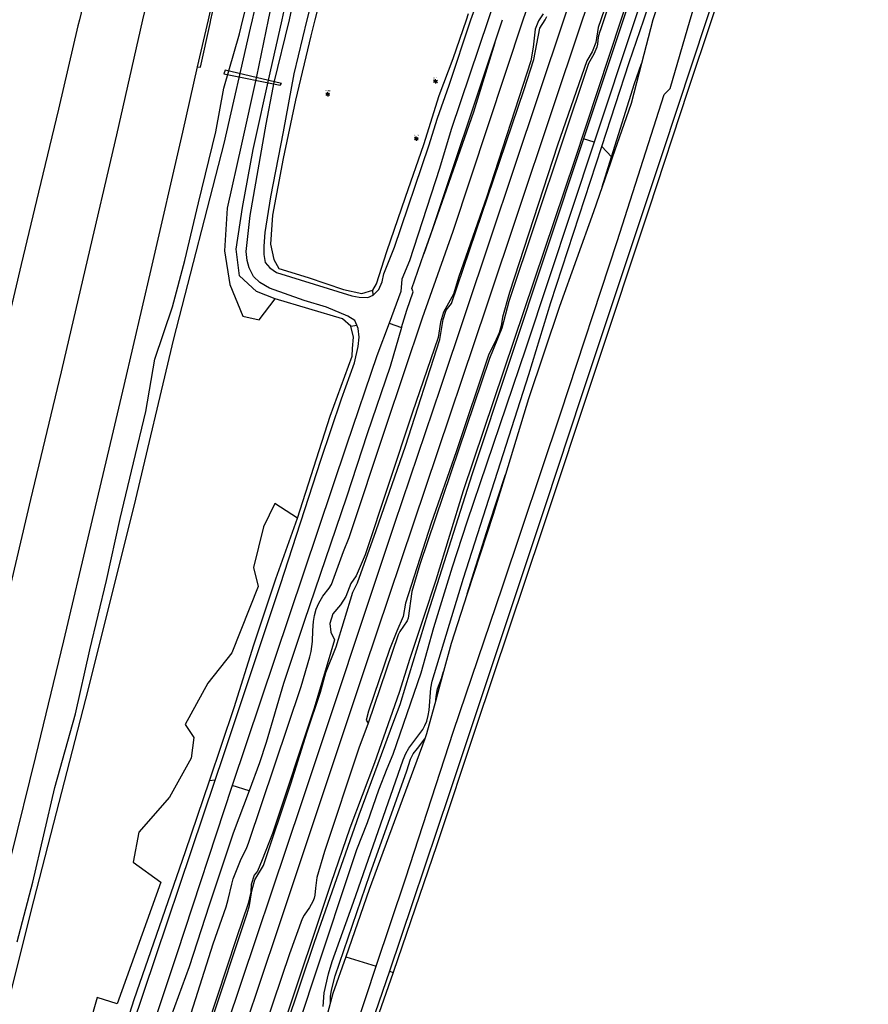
# Model space of a CAD drawing. Header units: metres. Extents: x 102000 to 105000, y 414600 to 420766.
# Tile 179 of 256: x 103802 to 104000, y 419170 to 419400. Entities that reach past the tile are written whole.
import ezdxf
from ezdxf.enums import TextEntityAlignment as Align

# ---------------------------------------------------------------- set-up
doc = ezdxf.new("R2010")
doc.units = ezdxf.units.M
doc.layers.get('0').update_dxf_attribs({"color": 8})
doc.styles.add('NLCS-ISO', font='NLCS-ISO.ttf')

msp = doc.modelspace()

# ---------------------------------------------------------------- linework, layer by layer
at = {"transparency": 33554687}
for p, q in [((103933.21, 419400), (104000, 419599.47)), ((103928.8, 419400), (103960.6, 419494.98)), ((103983.98, 419468.05), (103962.18, 419400)), ((103982.28, 419458.71), (103963.37, 419400)), ((103955.68, 419454.54), (103937.47, 419400)), ((103958.26, 419446.6), (103942.68, 419400)), ((103919.33, 419400), (103930.12, 419432.46)), ((103855.99, 419400), (103862.42, 419428.13)), ((103958.44, 419426.39), (103949.62, 419400)), ((103918.3, 419421.68), (103911.13, 419400)), ((103945.33, 419421.82), (103938.17, 419400)), ((103819.7, 419417.65), (103815.55, 419400)), ((103846.28, 419400), (103850.45, 419418.77)), ((103872.32, 419414.54), (103868.71, 419400)), ((103907.07, 419400), (103911.37, 419412.05)), ((103847.85, 419409.66), (103845.64, 419400)), ((103853.76, 419400), (103856.33, 419410.45)), ((103948.69, 419409.96), (103945.39, 419400)), ((103947.48, 419400), (103951, 419410.44)), ((103958.37, 419400), (103961.3, 419410.05)), ((103864.65, 419400), (103866.46, 419408.37)), ((103872, 419405.48), (103870.61, 419400)), ((103860.43, 419403.63), (103859.69, 419400)), ((103942.22, 419400), (103943.46, 419403.76)), ((103830.4, 419400), (103830.82, 419401.89)), ((103862.94, 419400), (103863.43, 419402.18)), ((103906.04, 419400), (103906.53, 419401.44)), ((103923.95, 419401.34), (103923.07, 419400)), ((103924.42, 419400), (103924.84, 419400.71))]:
    msp.add_line(p, q, dxfattribs=at)
for p, q in [((103815.21, 419398.55), (103810.63, 419379.06)), ((103815.55, 419400), (103815.21, 419398.55)), ((103824.29, 419373.09), (103830.4, 419400)), ((103845.64, 419400), (103843.1, 419388.96)), ((103843.83, 419388.91), (103846.08, 419399.13)), ((103846.08, 419399.13), (103846.28, 419400)), ((103852.95, 419396.73), (103853.76, 419400)), ((103855.53, 419397.99), (103855.99, 419400)), ((103859.69, 419400), (103856.97, 419386.72)), ((103860.14, 419387.61), (103862.94, 419400)), ((103861.02, 419384.99), (103864.65, 419400)), ((103868.71, 419400), (103865.67, 419387.33)), ((103870.61, 419400), (103869.64, 419396.19)), ((103900.05, 419314.13), (103928.8, 419400)), ((103902.02, 419384.68), (103907.07, 419400)), ((103911.13, 419400), (103902.44, 419374.3)), ((103902.9, 419350.59), (103919.33, 419400)), ((103902.96, 419390.89), (103906.04, 419400)), ((103910.8, 419333.09), (103933.21, 419400)), ((103912.68, 419394.61), (103914.48, 419400)), ((103922.89, 419399.71), (103922.1, 419397.76)), ((103923.07, 419400), (103922.89, 419399.71)), ((103923.21, 419397.98), (103924.42, 419400)), ((103931.4, 419367.17), (103942.22, 419400)), ((103942.68, 419400), (103933.38, 419372.18)), ((103945.39, 419400), (103935.92, 419371.37)), ((103936.86, 419398.16), (103936.31, 419394.68)), ((103937.47, 419400), (103936.86, 419398.16)), ((103938.17, 419400), (103937.47, 419397.88)), ((103944.1, 419390), (103947.48, 419400)), ((103949.62, 419400), (103946.96, 419389.75)), ((103962.18, 419400), (103951.85, 419368.85)), ((103953.66, 419383.89), (103958.37, 419400)), ((103963.37, 419400), (103957.8, 419383.44)), ((103849.35, 419384.01), (103852.95, 419396.73)), ((103849.38, 419371.06), (103855.53, 419397.99)), ((103869.64, 419396.19), (103866.1, 419381.19)), ((103922.1, 419397.76), (103921.63, 419393.57)), ((103921.78, 419390.69), (103923.21, 419397.98)), ((103936.83, 419395.91), (103936.71, 419394.26)), ((103937.12, 419396.97), (103936.83, 419395.91)), ((103937.47, 419397.88), (103937.12, 419396.97)), ((103897.99, 419350.75), (103912.68, 419394.61)), ((103912.68, 419394.61), (103907.72, 419378.37)), ((103921.63, 419393.57), (103921.1, 419390.42)), ((103936.31, 419394.68), (103935.47, 419392.45)), ((103936.53, 419393.55), (103935.84, 419391.93)), ((103936.71, 419394.26), (103936.53, 419393.55)), ((103935.47, 419392.45), (103934.2, 419390.4)), ((103935.84, 419391.93), (103934.59, 419389.77)), ((103843.1, 419388.96), (103839.68, 419373.72)), ((103843.1, 419388.96), (103843.83, 419388.91)), ((103899.69, 419382.27), (103902.96, 419390.89)), ((103921.1, 419390.42), (103910.71, 419358.47)), ((103934.59, 419389.77), (103915.95, 419334.13)), ((103919.52, 419383.65), (103921.78, 419390.69)), ((103934.2, 419390.4), (103927.35, 419370.64)), ((103937.69, 419370.37), (103944.1, 419390)), ((103946.96, 419389.75), (103944.53, 419380.4)), ((103945.33, 419385.11), (103946.96, 419389.75)), ((103849.59, 419388.19), (103849.35, 419387.33)), ((103849.35, 419387.33), (103862.52, 419384.69)), ((103852.59, 419387.49), (103849.59, 419388.19)), ((103862.76, 419385.11), (103852.59, 419387.49)), ((103856.97, 419386.72), (103853.43, 419370.88)), ((103856.15, 419369.64), (103860.14, 419387.61)), ((103865.67, 419387.33), (103863.16, 419373.75)), ((103860.81, 419384.11), (103861.02, 419384.99)), ((103862.52, 419384.69), (103862.76, 419385.11)), ((103898.57, 419385.68), (103899.04, 419385.68)), ((103898.57, 419385.68), (103899.04, 419385.68)), ((103898.57, 419385.48), (103899.04, 419385.48)), ((103898.57, 419385.48), (103899.04, 419385.48)), ((103899.3, 419376.97), (103902.02, 419384.68)), ((103939.96, 419367.93), (103945.33, 419385.11)), ((103847.42, 419373.81), (103849.35, 419384.01)), ((103859.23, 419375.6), (103860.81, 419384.11)), ((103873.37, 419382.67), (103873.84, 419382.67)), ((103873.37, 419382.67), (103873.84, 419382.67)), ((103873.37, 419382.47), (103873.84, 419382.47)), ((103873.37, 419382.47), (103873.84, 419382.47)), ((103896.06, 419370.81), (103899.69, 419382.27)), ((103902.55, 419333.66), (103919.52, 419383.65)), ((103941.28, 419348.11), (103952.26, 419382.55)), ((103957.8, 419383.44), (103948.65, 419355.71)), ((103952.26, 419382.55), (103953.66, 419383.89)), ((103866.1, 419381.19), (103863.21, 419367.55)), ((103944.53, 419380.4), (103940.13, 419367.72)), ((103810.63, 419379.06), (103805.97, 419359.66)), ((103907.72, 419378.37), (103896.07, 419345.25)), ((103855.5, 419354.2), (103859.23, 419375.6)), ((103897.23, 419370.5), (103899.3, 419376.97)), ((103817.03, 419342.04), (103824.29, 419373.09)), ((103839.68, 419373.72), (103832.21, 419341.61)), ((103843.38, 419357.2), (103847.42, 419373.81)), ((103863.16, 419373.75), (103860.25, 419358.56)), ((103902.44, 419374.3), (103899.71, 419365.23)), ((103837.59, 419325.39), (103849.38, 419371.06)), ((103853.43, 419370.88), (103850.13, 419355.97)), ((103889.21, 419346.79), (103897.23, 419370.5)), ((103891.77, 419358.49), (103896.06, 419370.81)), ((103894.07, 419372.29), (103894.54, 419372.29)), ((103894.07, 419372.29), (103894.54, 419372.29)), ((103894.07, 419372.09), (103894.54, 419372.09)), ((103894.07, 419372.09), (103894.54, 419372.09)), ((103933.38, 419372.18), (103907.35, 419293.87)), ((103927.35, 419370.64), (103916.09, 419336.24)), ((103935.92, 419371.37), (103919.9, 419323.24)), ((103935.92, 419371.37), (103933.38, 419372.18)), ((103853.67, 419356.06), (103856.15, 419369.64)), ((103925.77, 419333.86), (103937.69, 419370.37)), ((103951.85, 419368.85), (103932.92, 419312.03)), ((103937.69, 419370.37), (103939.96, 419367.93)), ((103863.21, 419367.55), (103860.72, 419354.32)), ((103905.34, 419289.91), (103931.4, 419367.17)), ((103937.78, 419360.96), (103939.96, 419367.93)), ((103939.73, 419366.55), (103937.78, 419360.96)), ((103940.13, 419367.72), (103939.73, 419366.55)), ((103939.96, 419367.93), (103940.13, 419367.72)), ((103899.71, 419365.23), (103892.72, 419343.64)), ((103805.97, 419359.66), (103801.89, 419342.74)), ((103937.78, 419360.96), (103935.73, 419355.05)), ((103840.22, 419343.72), (103843.38, 419357.2)), ((103860.25, 419358.56), (103858.91, 419350.28)), ((103887.45, 419345.84), (103891.77, 419358.49)), ((103910.71, 419358.47), (103904.26, 419339.95)), ((103850.13, 419355.97), (103849.48, 419345.97)), ((103852.22, 419346.37), (103853.67, 419356.06)), ((103948.65, 419355.71), (103923.76, 419280.72)), ((103935.73, 419355.05), (103927.76, 419332.95)), ((103854.57, 419345.81), (103855.5, 419354.2)), ((103860.72, 419354.32), (103860.24, 419347.53)), ((103858.91, 419350.28), (103858.69, 419347.06)), ((103895.78, 419330.27), (103902.9, 419350.59)), ((103896.07, 419345.25), (103897.99, 419350.75)), ((103860.24, 419347.53), (103861.04, 419343.91)), ((103928.07, 419308.12), (103941.28, 419348.11)), ((103849.48, 419345.97), (103850.74, 419338.11)), ((103853, 419340.14), (103852.22, 419346.37)), ((103854.73, 419343.72), (103854.57, 419345.81)), ((103858.69, 419347.06), (103858.63, 419345.1)), ((103885.02, 419338.27), (103887.45, 419345.84)), ((103886.74, 419340.62), (103889.21, 419346.79)), ((103893.24, 419337.13), (103896.07, 419345.25)), ((103837.32, 419332.9), (103840.22, 419343.72)), ((103855.22, 419341.98), (103854.73, 419343.72)), ((103858.63, 419345.1), (103858.97, 419343.21)), ((103858.97, 419343.21), (103860.1, 419341.97)), ((103861.04, 419343.91), (103862.17, 419341.85)), ((103892.72, 419343.64), (103890.95, 419339.31)), ((103801.89, 419342.74), (103796.79, 419321.16)), ((103811.35, 419317.69), (103817.03, 419342.04)), ((103832.21, 419341.61), (103825.9, 419314.47)), ((103856.26, 419339.95), (103855.22, 419341.98)), ((103860.1, 419341.97), (103861.59, 419340.87)), ((103861.59, 419340.87), (103879.22, 419335.43)), ((103862.17, 419341.85), (103869, 419339.73)), ((103886.32, 419338.69), (103886.74, 419340.62)), ((103856.97, 419336.47), (103853, 419340.14)), ((103857.73, 419338.55), (103856.26, 419339.95)), ((103860.01, 419337.23), (103857.73, 419338.55)), ((103869, 419339.73), (103877.27, 419336.96)), ((103884.17, 419336.77), (103885.02, 419338.27)), ((103885.52, 419336.94), (103886.32, 419338.69)), ((103890.95, 419339.31), (103890.69, 419336.42)), ((103904.26, 419339.95), (103903.01, 419335.8)), ((103850.74, 419338.11), (103853.73, 419330.72)), ((103861.31, 419334.77), (103856.97, 419336.47)), ((103868.1, 419334.34), (103860.01, 419337.23)), ((103877.27, 419336.96), (103881.59, 419336.02)), ((103881.59, 419336.02), (103884.17, 419336.77)), ((103884.23, 419335.63), (103884.17, 419336.77)), ((103884.23, 419335.63), (103885.52, 419336.94)), ((103890.69, 419336.42), (103887.96, 419329.05)), ((103892.08, 419332.13), (103893.59, 419336.41)), ((103893.59, 419336.41), (103893.24, 419337.13)), ((103916.09, 419336.24), (103914.43, 419330.45)), ((103857.55, 419329.87), (103861.31, 419334.77)), ((103877.09, 419330.03), (103861.31, 419334.77)), ((103873.3, 419332.83), (103868.1, 419334.34)), ((103879.22, 419335.43), (103880.93, 419335.14)), ((103880.93, 419335.14), (103882.95, 419335.06)), ((103882.95, 419335.06), (103884.23, 419335.63)), ((103903.01, 419335.8), (103900.67, 419331.6)), ((103901.32, 419332.09), (103902.55, 419333.66)), ((103915.95, 419334.13), (103914.31, 419327.87)), ((103920.61, 419317.03), (103925.77, 419333.86)), ((103833.19, 419320.64), (103837.32, 419332.9)), ((103878.32, 419330.68), (103873.3, 419332.83)), ((103882.29, 419248.31), (103910.8, 419333.09)), ((103890.88, 419328.06), (103892.08, 419332.13)), ((103900.67, 419331.6), (103899.97, 419329.28)), ((103900.63, 419329.88), (103901.32, 419332.09)), ((103927.76, 419332.95), (103920.57, 419311.34)), ((103853.73, 419330.72), (103857.55, 419329.87)), ((103879.02, 419328.32), (103877.09, 419330.03)), ((103879.95, 419329.66), (103878.32, 419330.68)), ((103880.43, 419328.55), (103879.95, 419329.66)), ((103887.96, 419329.05), (103885.12, 419321.41)), ((103887.17, 419304.78), (103895.78, 419330.27)), ((103887.96, 419329.05), (103890.88, 419328.06)), ((103899.97, 419329.28), (103899.4, 419325.72)), ((103899.84, 419325.26), (103900.63, 419329.88)), ((103914.43, 419330.45), (103914.19, 419328.47)), ((103879.02, 419328.32), (103880.43, 419328.55)), ((103879.61, 419325.8), (103879.02, 419328.32)), ((103880.74, 419327.83), (103880.43, 419328.55)), ((103880.97, 419325.79), (103880.74, 419327.83)), ((103890.88, 419328.06), (103888.19, 419318.94)), ((103914.31, 419327.87), (103911.46, 419320.8)), ((103913.66, 419326.81), (103912.68, 419324.55)), ((103914.19, 419328.47), (103913.66, 419326.81)), ((103828.38, 419286.27), (103837.59, 419325.39)), ((103879.42, 419323.14), (103879.61, 419325.8)), ((103880.72, 419323.58), (103880.97, 419325.79)), ((103891.78, 419300.31), (103899.84, 419325.26)), ((103899.4, 419325.72), (103893.35, 419308.03)), ((103912.68, 419324.55), (103911.29, 419321.83)), ((103879.34, 419321.36), (103879.42, 419323.14)), ((103879.9, 419319.78), (103880.72, 419323.58)), ((103919.9, 419323.24), (103906.13, 419282.51)), ((103831.04, 419308.43), (103833.19, 419320.64)), ((103874.2, 419307.3), (103879.34, 419321.36)), ((103885.12, 419321.41), (103878.02, 419300.53)), ((103911.46, 419320.8), (103895.16, 419272.67)), ((103911.29, 419321.83), (103903.65, 419298.97)), ((103804.17, 419287.81), (103811.35, 419317.69)), ((103876.86, 419311.37), (103879.9, 419319.78)), ((103888.19, 419318.94), (103882.79, 419303.21)), ((103905.33, 419269.46), (103920.61, 419317.03)), ((103825.9, 419314.47), (103823.13, 419302.57)), ((103889.32, 419282.32), (103900.05, 419314.13)), ((103872.02, 419297.02), (103876.86, 419311.37)), ((103920.57, 419311.34), (103915.15, 419293.67)), ((103932.92, 419312.03), (103924.55, 419286.61)), ((103828.17, 419296.39), (103831.04, 419308.43)), ((103866.53, 419283.47), (103874.2, 419307.3)), ((103893.35, 419308.03), (103882.35, 419274.91)), ((103914.48, 419267.45), (103928.07, 419308.12)), ((103878.58, 419278.96), (103887.17, 419304.78)), ((103823.13, 419302.57), (103817.8, 419280.18)), ((103882.79, 419303.21), (103878.01, 419288.41)), ((103878.02, 419300.53), (103851.24, 419220.98)), ((103884.96, 419280.61), (103891.78, 419300.31)), ((103862.57, 419267.96), (103872.02, 419297.02)), ((103903.65, 419298.97), (103897.81, 419282.32)), ((103825.1, 419283.4), (103828.17, 419296.39)), ((103907.35, 419293.87), (103896.94, 419260.99)), ((103911.27, 419281.86), (103915.15, 419293.67)), ((103915.15, 419293.67), (103912.28, 419284.34)), ((103898.94, 419269.08), (103905.34, 419289.91)), ((103797.45, 419259.22), (103804.17, 419287.81)), ((103878.01, 419288.41), (103868.11, 419259.29)), ((103817.02, 419241.15), (103828.38, 419286.27)), ((103861.26, 419286.93), (103858.56, 419281.48)), ((103866.53, 419283.47), (103861.26, 419286.93)), ((103924.55, 419286.61), (103902.1, 419219.22)), ((103821.86, 419268.86), (103825.1, 419283.4)), ((103861.44, 419269.26), (103866.53, 419283.47)), ((103912.28, 419284.34), (103906.22, 419265.75)), ((103858.56, 419281.48), (103856.26, 419271.96)), ((103867.6, 419217.26), (103889.32, 419282.32)), ((103897.81, 419282.32), (103891.82, 419263.63)), ((103906.13, 419282.51), (103902.69, 419271.98)), ((103907.74, 419270.73), (103911.27, 419281.86)), ((103923.76, 419280.72), (103908.26, 419234.55)), ((103817.8, 419280.18), (103811.81, 419254.82)), ((103877.3, 419275.71), (103878.58, 419278.96)), ((103880.59, 419268.38), (103884.96, 419280.61)), ((103874.45, 419267.94), (103877.3, 419275.71)), ((103882.35, 419274.91), (103880.26, 419269.99)), ((103856.26, 419271.96), (103857.32, 419267.51)), ((103895.16, 419272.67), (103893.24, 419266.3)), ((103902.69, 419271.98), (103898.37, 419257.81)), ((103856.32, 419253.83), (103861.44, 419269.26)), ((103880.26, 419269.99), (103878.98, 419268.18)), ((103897.99, 419245.37), (103905.33, 419269.46)), ((103906.22, 419265.75), (103907.74, 419270.73)), ((103817.98, 419252.69), (103821.86, 419268.86)), ((103849.12, 419227.77), (103862.57, 419267.96)), ((103857.32, 419267.51), (103851.22, 419251.96)), ((103872.47, 419265.23), (103873.97, 419267.13)), ((103873.97, 419267.13), (103874.45, 419267.94)), ((103878.98, 419268.18), (103877.83, 419265.19)), ((103879.47, 419266.18), (103880.59, 419268.38)), ((103896.1, 419260.31), (103898.94, 419269.08)), ((103902.99, 419233.67), (103914.48, 419267.45)), ((103871.5, 419263.58), (103872.47, 419265.23)), ((103875.55, 419253.4), (103879.47, 419266.18)), ((103877.83, 419265.19), (103876.6, 419263.23)), ((103893.24, 419266.3), (103892.44, 419260.08)), ((103906.22, 419265.75), (103902.44, 419254.16)), ((103870.88, 419262.19), (103871.5, 419263.58)), ((103876.6, 419263.23), (103874.82, 419261.09)), ((103891.82, 419263.63), (103891.25, 419260.49)), ((103870.28, 419259.32), (103870.5, 419260.75)), ((103870.5, 419260.75), (103870.88, 419262.19)), ((103874.82, 419261.09), (103874.08, 419258.85)), ((103891.25, 419260.49), (103889.76, 419257.09)), ((103896.94, 419260.99), (103891.79, 419244.19)), ((103892.44, 419260.08), (103892.17, 419259.5)), ((103892.88, 419250.77), (103896.1, 419260.31)), ((103868.11, 419259.29), (103863.3, 419244.82)), ((103870.09, 419257.21), (103870.28, 419259.32)), ((103874.08, 419258.85), (103874.32, 419256.8)), ((103892.17, 419259.5), (103890.49, 419257)), ((103898.37, 419257.81), (103895.34, 419247.2)), ((103870.04, 419254.61), (103870.09, 419257.21)), ((103874.32, 419256.8), (103875.2, 419254.99)), ((103890.06, 419256.17), (103883.03, 419235.51)), ((103889.76, 419257.09), (103888.08, 419252.8)), ((103890.49, 419257), (103890.06, 419256.17)), ((103811.81, 419254.82), (103805.26, 419227.76)), ((103851.7, 419239.17), (103856.32, 419253.83)), ((103869.72, 419252.27), (103870.04, 419254.61)), ((103875.2, 419254.99), (103870.4, 419239.04)), ((103873.2, 419247.35), (103875.55, 419253.4)), ((103902.44, 419254.16), (103900.68, 419247.65)), ((103814.61, 419237.73), (103817.98, 419252.69)), ((103851.22, 419251.96), (103845.59, 419244.91)), ((103867.36, 419244.11), (103869.43, 419251.03)), ((103869.43, 419251.03), (103869.72, 419252.27)), ((103888.08, 419252.8), (103883.15, 419238.32)), ((103890.35, 419242.76), (103892.88, 419250.77)), ((103861.97, 419187.3), (103882.29, 419248.31)), ((103871.91, 419242.81), (103873.2, 419247.35)), ((103895.34, 419247.2), (103888.82, 419228.2)), ((103900.68, 419247.65), (103899.56, 419243.54)), ((103900.18, 419246.02), (103900.68, 419247.65)), ((103845.59, 419244.91), (103840.29, 419235.24)), ((103855.11, 419207.51), (103867.36, 419244.11)), ((103863.3, 419244.82), (103859.23, 419231)), ((103891.79, 419244.19), (103890.46, 419239.83)), ((103897.74, 419243.75), (103897.99, 419245.37)), ((103899.28, 419243.58), (103900.18, 419246.02)), ((103868.8, 419233.49), (103871.91, 419242.81)), ((103884.62, 419226.35), (103890.35, 419242.76)), ((103897.32, 419238.57), (103897.74, 419243.75)), ((103899.56, 419243.54), (103898.85, 419240.91)), ((103898.85, 419240.91), (103898.93, 419241.76)), ((103898.93, 419241.76), (103899.28, 419243.58)), ((103809.6, 419212.13), (103817.02, 419241.15)), ((103890.46, 419239.83), (103888.96, 419235.91)), ((103898.85, 419240.91), (103896.73, 419233.07)), ((103809.83, 419220.49), (103814.61, 419237.73)), ((103845.97, 419222.04), (103851.7, 419239.17)), ((103870.4, 419239.04), (103860.69, 419209.72)), ((103883.15, 419238.32), (103882.6, 419236.25)), ((103896.74, 419236.02), (103897.1, 419237.3)), ((103897.1, 419237.3), (103897.32, 419238.57)), ((103840.29, 419235.24), (103842.3, 419232.21)), ((103888.96, 419235.91), (103880.86, 419214.06)), ((103883.03, 419235.51), (103880.91, 419229.67)), ((103882.6, 419236.25), (103883.03, 419235.51)), ((103895.86, 419234.06), (103896.34, 419234.96)), ((103896.34, 419234.96), (103896.74, 419236.02)), ((103864.96, 419221.33), (103868.8, 419233.49)), ((103891.75, 419199.14), (103902.99, 419233.67)), ((103892.58, 419229.68), (103895.86, 419234.06)), ((103896.73, 419233.07), (103896.28, 419231.85)), ((103908.26, 419234.55), (103899.14, 419207.13)), ((103842.3, 419232.21), (103841.69, 419227.38)), ((103859.23, 419231), (103857.65, 419226.25)), ((103896.28, 419231.85), (103883.3, 419196.63)), ((103894.63, 419229.63), (103896.28, 419231.85)), ((103805.26, 419227.76), (103799.56, 419204.67)), ((103847.26, 419222.24), (103849.12, 419227.77)), ((103880.91, 419229.67), (103872.86, 419205.54)), ((103888.82, 419228.2), (103887.39, 419224.87)), ((103891.24, 419226.97), (103891.87, 419228.45)), ((103891.87, 419228.45), (103892.58, 419229.68)), ((103892.94, 419227.15), (103893.58, 419228.37)), ((103893.58, 419228.37), (103894.63, 419229.63)), ((103841.69, 419227.38), (103836.6, 419218.28)), ((103857.65, 419226.25), (103855.21, 419219.72)), ((103878.86, 419211.08), (103884.62, 419226.35)), ((103879.61, 419193.71), (103891.24, 419226.97)), ((103892.1, 419224.4), (103892.94, 419227.15)), ((103883.47, 419200.17), (103892.1, 419224.4)), ((103887.39, 419224.87), (103885.46, 419219.87)), ((103826.03, 419159.2), (103847.26, 419222.24)), ((103840.34, 419205.51), (103845.97, 419222.04)), ((103847.26, 419222.24), (103845.97, 419222.04)), ((103851.24, 419220.98), (103851.15, 419220.71)), ((103855.21, 419219.72), (103851.24, 419220.98)), ((103858.59, 419202.3), (103864.96, 419221.33)), ((103804.62, 419198.4), (103809.83, 419220.49)), ((103851.15, 419220.71), (103838.33, 419181.65)), ((103855.21, 419219.72), (103851.49, 419209.8)), ((103885.46, 419219.87), (103882.8, 419212.24)), ((103902.1, 419219.22), (103893.46, 419193.52)), ((103727.81, 418800), (103867.6, 419217.26)), ((103836.6, 419218.28), (103829.46, 419210.03)), ((103880.86, 419214.06), (103870.4, 419184.28)), ((103804.87, 419194.01), (103809.6, 419212.13)), ((103882.8, 419212.24), (103880.34, 419205.91)), ((103829.46, 419210.03), (103828.13, 419203.08)), ((103851.49, 419209.8), (103845.91, 419193)), ((103860.69, 419209.72), (103858.31, 419203.57)), ((103874.43, 419198.15), (103878.86, 419211.08)), ((103854.67, 419206.46), (103855.11, 419207.51)), ((103899.14, 419207.13), (103888.87, 419177.29)), ((103834.29, 419188.02), (103840.34, 419205.51)), ((103853.19, 419203.45), (103854.67, 419206.46)), ((103880.34, 419205.91), (103869.97, 419174.77)), ((103872.86, 419205.54), (103871.09, 419199.47)), ((103828.13, 419203.08), (103834.59, 419198.39)), ((103851.53, 419199.16), (103853.19, 419203.45)), ((103858.31, 419203.57), (103857.18, 419200.98)), ((103857.18, 419200.98), (103856.39, 419200.03)), ((103856.57, 419198.94), (103858.59, 419202.3)), ((103875.32, 419176.46), (103883.47, 419200.17)), ((103800.98, 419184.44), (103804.62, 419198.4)), ((103834.59, 419198.39), (103824.41, 419169.95)), ((103849.76, 419124.69), (103874.43, 419198.15)), ((103850.36, 419194.3), (103851.16, 419197.88)), ((103851.16, 419197.88), (103851.53, 419199.16)), ((103855.73, 419197.83), (103855.6, 419196.05)), ((103856.39, 419200.03), (103855.73, 419197.83)), ((103855.86, 419196.35), (103856.57, 419198.94)), ((103871.09, 419199.47), (103870.71, 419196.98)), ((103884.96, 419178.73), (103891.75, 419199.14)), ((103855.6, 419196.05), (103854.97, 419193.4)), ((103855.34, 419192.95), (103855.86, 419196.35)), ((103870.71, 419196.98), (103870.62, 419195.36)), ((103883.3, 419196.63), (103877.81, 419180.89)), ((103798.24, 419167.61), (103804.87, 419194.01)), ((103849.89, 419192.6), (103850.36, 419194.3)), ((103854.97, 419193.4), (103852.26, 419185.38)), ((103870.1, 419193.84), (103869.33, 419192.48)), ((103870.44, 419194.62), (103870.1, 419193.84)), ((103870.62, 419195.36), (103870.44, 419194.62)), ((103874.61, 419179.86), (103879.61, 419193.71)), ((103893.46, 419193.52), (103888.01, 419177.58)), ((103838.4, 419142.01), (103854.77, 419191.05)), ((103845.91, 419193), (103841.17, 419178.57)), ((103846.84, 419183.96), (103849.89, 419192.6)), ((103854.77, 419191.05), (103855.34, 419192.95)), ((103869.33, 419192.48), (103868.07, 419190.63)), ((103867.62, 419189.77), (103864.67, 419181.62)), ((103868.07, 419190.63), (103867.62, 419189.77)), ((103828.37, 419170.93), (103834.29, 419188.02)), ((103847.31, 419143.73), (103861.97, 419187.3)), ((103852.26, 419185.38), (103840.75, 419150.36)), ((103870.4, 419184.28), (103858.76, 419149.46)), ((103835.88, 419149.55), (103846.84, 419183.96)), ((103838.33, 419181.65), (103829.96, 419156.67)), ((103864.67, 419181.62), (103848.68, 419134.36)), ((103873.76, 419176.93), (103874.61, 419179.86)), ((103877.81, 419180.89), (103874.83, 419172.32)), ((103877.81, 419180.89), (103884.96, 419178.73)), ((103841.17, 419178.57), (103833.46, 419157.49)), ((103877.87, 419157.41), (103884.96, 419178.73)), ((103888.87, 419177.29), (103883.71, 419162.31)), ((103888.01, 419177.58), (103883.81, 419165.31)), ((103888.01, 419177.58), (103888.87, 419177.29)), ((103872.81, 419172.53), (103873.76, 419176.93)), ((103874.49, 419173.16), (103875.32, 419176.46)), ((103869.97, 419174.77), (103852.94, 419123.61)), ((103872.51, 419169.31), (103872.81, 419172.53)), ((103874.24, 419171.67), (103874.49, 419173.16)), ((103819.71, 419171.38), (103816.03, 419158.89)), ((103824.41, 419169.95), (103819.71, 419171.38)), ((103825.01, 419160.6), (103828.37, 419170.93)), ((103874.27, 419170.29), (103873.44, 419167.33)), ((103874.27, 419170.29), (103874.24, 419171.67)), ((103874.83, 419172.32), (103874.27, 419170.29))]:
    msp.add_line(p, q)
at = {"ltscale": 0.1}
for p, q in [((103898.59, 419385.7), (103898.37, 419385.83)), ((103898.59, 419385.7), (103898.37, 419385.83)), ((103898.59, 419385.45), (103898.37, 419385.32)), ((103898.59, 419385.45), (103898.37, 419385.32)), ((103898.81, 419385.83), (103898.81, 419386.08)), ((103898.81, 419385.83), (103898.81, 419386.08)), ((103898.81, 419385.32), (103898.81, 419385.07)), ((103898.81, 419385.32), (103898.81, 419385.07)), ((103899.03, 419385.7), (103899.25, 419385.83)), ((103899.03, 419385.7), (103899.25, 419385.83)), ((103899.03, 419385.45), (103899.25, 419385.32)), ((103899.03, 419385.45), (103899.25, 419385.32)), ((103873.39, 419382.69), (103873.17, 419382.82)), ((103873.39, 419382.69), (103873.17, 419382.82)), ((103873.39, 419382.44), (103873.17, 419382.31)), ((103873.39, 419382.44), (103873.17, 419382.31)), ((103873.61, 419382.82), (103873.61, 419383.07)), ((103873.61, 419382.82), (103873.61, 419383.07)), ((103873.61, 419382.31), (103873.61, 419382.06)), ((103873.61, 419382.31), (103873.61, 419382.06)), ((103873.83, 419382.69), (103874.05, 419382.82)), ((103873.83, 419382.69), (103874.05, 419382.82)), ((103873.83, 419382.44), (103874.05, 419382.31)), ((103873.83, 419382.44), (103874.05, 419382.31)), ((103894.09, 419372.31), (103893.87, 419372.44)), ((103894.09, 419372.31), (103893.87, 419372.44)), ((103894.09, 419372.06), (103893.87, 419371.93)), ((103894.09, 419372.06), (103893.87, 419371.93)), ((103894.31, 419372.44), (103894.31, 419372.69)), ((103894.31, 419372.44), (103894.31, 419372.69)), ((103894.31, 419371.93), (103894.31, 419371.68)), ((103894.31, 419371.93), (103894.31, 419371.68)), ((103894.53, 419372.31), (103894.74, 419372.44)), ((103894.53, 419372.31), (103894.74, 419372.44)), ((103894.53, 419372.06), (103894.74, 419371.93)), ((103894.53, 419372.06), (103894.74, 419371.93))]:
    msp.add_line(p, q, dxfattribs=at)
for centre in [(103898.81, 419385.58), (103898.81, 419385.58), (103873.61, 419382.57), (103873.61, 419382.57), (103894.31, 419372.19), (103894.31, 419372.19)]:
    msp.add_circle(centre, 0.253, dxfattribs=at)

# ---------------------------------------------------------------- texts
at = {"style": 'NLCS-ISO'}
for p in [(103898.81, 419386.08), (103898.81, 419386.08), (103873.61, 419383.07), (103873.61, 419383.07), (103894.31, 419372.69), (103894.31, 419372.69)]:
    msp.add_attdef('TYPE', text='', height=0.36, dxfattribs=at).set_placement(p, align=Align.BOTTOM_CENTER)

doc.saveas('drawing.dxf')
